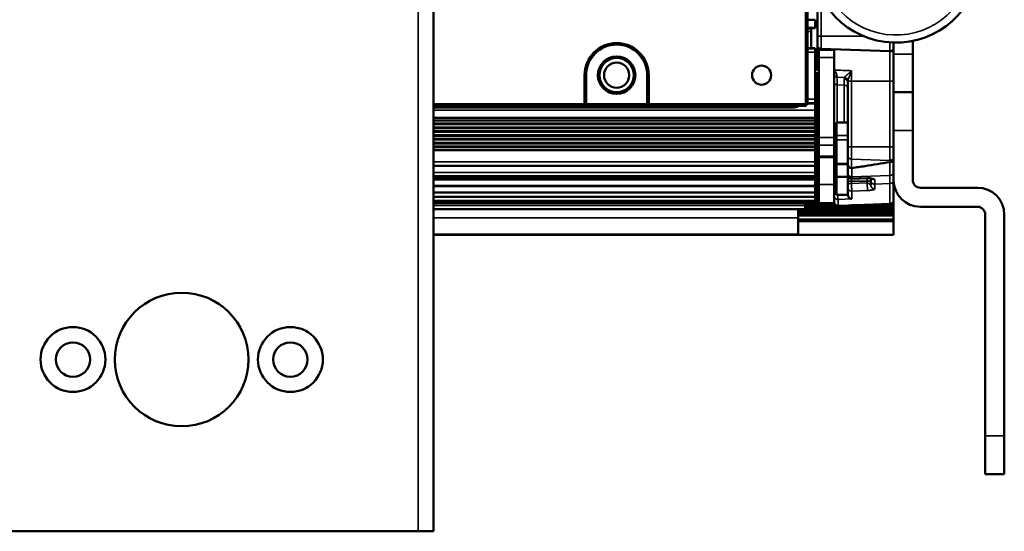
# Model space of a CAD drawing. Header units: millimetres. Extents: x 75 to 4764, y 75 to 3163.
# Tile 55 of 198: x 2276 to 2405, y 931 to 998. Entities that reach past the tile are written whole.
import ezdxf

# ---------------------------------------------------------------- set-up
doc = ezdxf.new("R2010")
doc.units = ezdxf.units.MM
doc.header["$LTSCALE"] = 15
doc.layers.add('Visible (ISO)', color=7, linetype='Continuous', lineweight=50)
doc.layers.add('Visible Narrow (ISO)', color=7, linetype='Continuous', lineweight=35)

msp = doc.modelspace()

# ---------------------------------------------------------------- linework, layer by layer
at = {"layer": 'Visible (ISO)'}
for p, q in [((2330.475, 1115.633), (2330.475, 930.633)), ((2380.775, 995.483), (2380.775, 1001.772)), ((2379.275, 986.583), (2379.275, 999.183)), ((2379.475, 986.583), (2379.475, 999.183)), ((2379.475, 997.643), (2380.475, 997.643)), ((2379.475, 997.637), (2380.475, 997.637)), ((2379.475, 997.631), (2380.475, 997.631)), ((2379.475, 997.625), (2380.475, 997.625)), ((2379.475, 997.619), (2380.475, 997.619)), ((2379.475, 997.613), (2380.475, 997.613)), ((2379.475, 997.607), (2380.475, 997.607)), ((2380.475, 997.637), (2380.475, 997.643)), ((2380.475, 997.631), (2380.475, 997.637)), ((2380.475, 997.625), (2380.475, 997.631)), ((2380.475, 997.619), (2380.475, 997.625)), ((2380.475, 997.613), (2380.475, 997.619)), ((2380.475, 997.607), (2380.475, 997.613)), ((2380.475, 997.607), (2380.475, 997.595)), ((2380.475, 996.595), (2380.475, 997.595)), ((2379.475, 996.595), (2380.475, 996.595)), ((2379.475, 996.586), (2380.475, 996.586)), ((2379.475, 996.58), (2380.475, 996.58)), ((2379.475, 996.574), (2380.475, 996.574)), ((2379.475, 996.568), (2380.475, 996.568)), ((2379.475, 996.562), (2380.475, 996.562)), ((2379.475, 996.556), (2380.475, 996.556)), ((2379.475, 996.55), (2380.475, 996.55)), ((2379.475, 996.544), (2380.475, 996.544)), ((2379.475, 996.538), (2379.975, 996.538)), ((2379.475, 996.532), (2379.975, 996.532)), ((2379.475, 996.526), (2379.975, 996.526)), ((2379.475, 996.52), (2379.975, 996.52)), ((2379.475, 996.514), (2379.975, 996.514)), ((2379.475, 996.508), (2379.975, 996.508)), ((2379.475, 996.502), (2379.975, 996.502)), ((2379.975, 993.929), (2379.975, 996.544)), ((2380.475, 996.586), (2380.475, 996.595)), ((2380.475, 996.58), (2380.475, 996.586)), ((2380.475, 996.574), (2380.475, 996.58)), ((2380.475, 996.568), (2380.475, 996.574)), ((2380.475, 996.562), (2380.475, 996.568)), ((2380.475, 996.556), (2380.475, 996.562)), ((2380.475, 996.55), (2380.475, 996.556)), ((2380.475, 996.544), (2380.475, 996.55)), ((2380.775, 994.316), (2380.775, 995.483)), ((2393.275, 993.133), (2393.275, 994.856)), ((2379.475, 993.935), (2379.975, 993.935)), ((2379.475, 993.929), (2380.475, 993.929)), ((2379.475, 993.923), (2380.475, 993.923)), ((2379.475, 993.917), (2380.475, 993.917)), ((2379.475, 993.911), (2380.475, 993.911)), ((2379.475, 993.905), (2380.475, 993.905)), ((2379.475, 993.899), (2380.475, 993.899)), ((2379.475, 993.893), (2380.475, 993.893)), ((2379.475, 993.887), (2380.475, 993.887)), ((2380.475, 993.923), (2380.475, 993.929)), ((2380.475, 993.917), (2380.475, 993.923)), ((2380.475, 993.911), (2380.475, 993.917)), ((2380.475, 993.905), (2380.475, 993.911)), ((2380.475, 993.899), (2380.475, 993.905)), ((2380.475, 993.893), (2380.475, 993.899)), ((2380.475, 993.887), (2380.475, 993.893)), ((2380.475, 993.887), (2380.475, 993.875)), ((2380.475, 993.375), (2380.475, 993.875)), ((2380.775, 991.52), (2380.775, 994.316)), ((2380.975, 993.693), (2380.975, 992.693)), ((2382.975, 993.693), (2380.975, 993.693)), ((2381.258, 993.816), (2390.258, 993.502)), ((2382.975, 992.693), (2382.975, 993.693)), ((2390.775, 994.638), (2390.775, 993.133)), ((2380.475, 987.223), (2380.475, 993.375)), ((2380.975, 992.693), (2380.975, 982.202)), ((2382.975, 992.693), (2382.975, 982.202)), ((2390.775, 988.133), (2390.775, 993.133)), ((2393.275, 993.133), (2393.275, 988.133)), ((2380.97, 991.123), (2380.475, 991.123)), ((2350.275, 986.583), (2350.275, 990.383)), ((2350.475, 986.583), (2350.475, 990.383)), ((2358.475, 990.383), (2358.475, 986.583)), ((2358.675, 990.383), (2358.675, 986.583)), ((2380.625, 990.633), (2380.825, 990.633)), ((2380.775, 989.844), (2380.775, 988.023)), ((2384.613, 990.383), (2384.613, 990.383)), ((2384.698, 990.465), (2384.698, 990.465)), ((2384.902, 990.019), (2384.902, 990.019)), ((2384.775, 989.439), (2384.775, 984.182)), ((2380.475, 986.723), (2380.475, 987.223)), ((2390.775, 988.133), (2390.775, 983.133)), ((2390.775, 988.133), (2393.275, 988.133)), ((2393.275, 983.133), (2393.275, 988.133)), ((2330.475, 986.583), (2350.275, 986.583)), ((2330.475, 986.383), (2350.275, 986.383)), ((2330.475, 986.133), (2377.475, 986.133)), ((2350.275, 986.583), (2350.375, 986.483)), ((2350.375, 986.483), (2350.275, 986.383)), ((2358.675, 986.383), (2350.275, 986.383)), ((2350.475, 986.583), (2350.375, 986.483)), ((2358.475, 986.583), (2350.475, 986.583)), ((2358.475, 986.583), (2358.575, 986.483)), ((2358.575, 986.483), (2358.675, 986.583)), ((2358.675, 986.383), (2358.575, 986.483)), ((2358.675, 986.583), (2379.275, 986.583)), ((2358.675, 986.383), (2379.275, 986.383)), ((2379.275, 986.583), (2379.375, 986.483)), ((2379.375, 986.483), (2379.275, 986.383)), ((2379.475, 986.583), (2379.375, 986.483)), ((2379.475, 986.723), (2380.475, 986.723)), ((2379.475, 986.714), (2380.475, 986.714)), ((2379.475, 986.708), (2380.475, 986.708)), ((2379.475, 986.702), (2380.475, 986.702)), ((2379.475, 986.696), (2380.475, 986.696)), ((2379.475, 986.69), (2380.475, 986.69)), ((2379.475, 986.684), (2380.475, 986.684)), ((2379.475, 986.678), (2380.475, 986.678)), ((2379.475, 986.672), (2380.475, 986.672)), ((2379.475, 986.666), (2380.475, 986.666)), ((2379.475, 986.66), (2380.475, 986.66)), ((2380.475, 986.714), (2380.475, 986.723)), ((2380.475, 986.708), (2380.475, 986.714)), ((2380.475, 986.702), (2380.475, 986.708)), ((2380.475, 986.696), (2380.475, 986.702)), ((2380.475, 986.69), (2380.475, 986.696)), ((2380.475, 986.684), (2380.475, 986.69)), ((2380.475, 986.678), (2380.475, 986.684)), ((2380.475, 986.672), (2380.475, 986.678)), ((2380.475, 986.666), (2380.475, 986.672)), ((2380.475, 986.66), (2380.475, 986.666)), ((2380.475, 986.66), (2380.475, 985.783)), ((2380.475, 986.633), (2380.525, 986.633)), ((2380.475, 984.783), (2380.475, 985.783)), ((2380.775, 980.713), (2380.775, 986.833)), ((2380.925, 986.633), (2380.975, 986.633)), ((2330.475, 984.783), (2380.475, 984.783)), ((2380.475, 984.783), (2380.475, 984.489)), ((2380.475, 984.404), (2380.475, 984.489)), ((2380.475, 984.404), (2380.475, 984.083)), ((2380.475, 984.083), (2380.475, 983.907)), ((2380.475, 983.907), (2380.475, 983.58)), ((2380.475, 983.404), (2380.475, 983.58)), ((2380.475, 983.404), (2380.475, 983.083)), ((2383.275, 984.182), (2383.275, 982.459)), ((2384.775, 984.182), (2383.275, 984.182)), ((2384.775, 982.459), (2384.775, 984.182)), ((2380.475, 983.083), (2380.475, 982.907)), ((2380.475, 982.907), (2380.475, 982.58)), ((2380.475, 982.404), (2380.475, 982.58)), ((2380.475, 982.404), (2380.475, 982.083)), ((2380.475, 982.083), (2380.475, 981.907)), ((2380.475, 981.907), (2380.475, 981.58)), ((2380.975, 982.202), (2380.975, 981.224)), ((2382.975, 981.224), (2382.975, 982.202)), ((2383.275, 982.459), (2383.275, 981.912)), ((2383.275, 981.912), (2383.275, 978.791)), ((2384.775, 981.912), (2384.775, 982.459)), ((2384.775, 981.912), (2384.775, 978.791)), ((2390.775, 983.133), (2390.775, 976.633)), ((2393.275, 976.633), (2393.275, 983.133)), ((2380.475, 981.404), (2380.475, 981.58)), ((2380.475, 981.404), (2380.475, 981.083)), ((2380.475, 981.083), (2380.475, 980.907)), ((2380.475, 980.907), (2380.475, 980.58)), ((2380.775, 974.881), (2380.775, 980.713)), ((2380.975, 979.753), (2380.975, 981.224)), ((2382.975, 979.753), (2382.975, 981.224)), ((2380.475, 980.492), (2380.475, 980.58)), ((2380.475, 980.492), (2380.475, 979.015)), ((2380.975, 979.591), (2380.975, 979.753)), ((2380.975, 976.053), (2380.975, 979.591)), ((2382.975, 979.753), (2382.975, 979.591)), ((2382.975, 976.053), (2382.975, 979.591)), ((2330.475, 978.519), (2380.475, 978.519)), ((2380.475, 978.519), (2380.475, 979.015)), ((2380.475, 978.519), (2380.475, 977.638)), ((2383.275, 978.791), (2383.275, 978.667)), ((2383.275, 977.043), (2383.275, 978.667)), ((2384.775, 978.667), (2384.775, 978.791)), ((2384.775, 977.043), (2384.775, 978.667)), ((2330.475, 977.142), (2380.475, 977.142)), ((2380.475, 977.142), (2380.475, 977.638)), ((2380.475, 976.961), (2380.475, 977.142)), ((2380.475, 976.756), (2380.475, 976.961)), ((2380.475, 976.671), (2380.475, 976.756)), ((2383.275, 977.043), (2383.275, 974.689)), ((2383.275, 977.043), (2384.775, 977.043)), ((2384.775, 974.689), (2384.775, 977.043)), ((2387.293, 976.87), (2385.293, 976.798)), ((2387.775, 976.854), (2387.775, 976.603)), ((2380.475, 975.883), (2330.475, 975.883)), ((2380.475, 976.671), (2380.475, 975.883)), ((2380.475, 975.802), (2380.475, 975.883)), ((2380.475, 975.802), (2380.475, 975.014)), ((2380.975, 973.633), (2380.975, 976.053)), ((2382.975, 973.633), (2382.975, 976.053)), ((2387.775, 976.603), (2387.775, 975.976)), ((2390.775, 974.014), (2390.775, 976.633)), ((2401.775, 975.633), (2394.275, 975.633)), ((2380.475, 975.014), (2330.475, 975.014)), ((2380.475, 974.433), (2330.475, 974.433)), ((2380.475, 975.014), (2380.475, 974.433)), ((2380.475, 974.433), (2380.475, 973.92)), ((2380.775, 974.392), (2380.475, 974.392)), ((2380.775, 974.301), (2380.775, 974.881)), ((2380.775, 974.301), (2380.775, 974.3)), ((2380.775, 974.301), (2380.775, 974.301)), ((2380.775, 974.3), (2380.775, 974.067)), ((2380.775, 974.3), (2380.775, 974.3)), ((2383.275, 974.689), (2383.275, 974.689)), ((2384.775, 974.689), (2383.275, 974.689)), ((2384.775, 974.689), (2384.775, 974.689)), ((2380.475, 973.92), (2330.475, 973.92)), ((2330.475, 973.633), (2379.175, 973.633)), ((2379.175, 973.92), (2379.175, 973.867)), ((2379.175, 973.633), (2379.175, 973.867)), ((2380.818, 973.865), (2379.175, 973.865)), ((2379.175, 973.633), (2379.175, 973.31)), ((2381.092, 973.601), (2379.175, 973.601)), ((2383.235, 973.338), (2379.175, 973.338)), ((2379.175, 973.31), (2379.175, 972.81)), ((2390.775, 973.074), (2379.175, 973.074)), ((2380.775, 974.129), (2380.475, 974.129)), ((2380.857, 974.129), (2380.857, 974.129)), ((2380.975, 973.633), (2382.975, 973.633)), ((2381.258, 973.567), (2383.056, 973.504)), ((2384.775, 973.321), (2383.493, 973.277)), ((2384.775, 973.321), (2390.293, 973.514)), ((2387.82, 973.338), (2385.243, 973.338)), ((2386.53, 973.383), (2390.258, 973.253)), ((2390.775, 973.338), (2390.555, 973.338)), ((2390.775, 973.601), (2390.752, 973.601)), ((2390.775, 974.014), (2390.775, 974.01)), ((2390.775, 973.752), (2390.775, 974.01)), ((2390.775, 973.601), (2390.775, 973.752)), ((2390.775, 973.338), (2390.775, 973.601)), ((2390.775, 973.074), (2390.775, 973.338)), ((2390.775, 972.81), (2390.775, 973.074)), ((2401.775, 973.133), (2394.275, 973.133)), ((2379.175, 972.81), (2330.475, 972.81)), ((2378.275, 971.703), (2378.275, 972.81)), ((2390.775, 972.547), (2378.275, 972.547)), ((2390.775, 972.283), (2378.275, 972.283)), ((2390.775, 972.019), (2378.275, 972.019)), ((2378.275, 969.565), (2378.275, 971.703)), ((2390.775, 972.81), (2379.175, 972.81)), ((2390.775, 972.547), (2390.775, 972.81)), ((2390.775, 972.283), (2390.775, 972.547)), ((2390.775, 972.019), (2390.775, 972.283)), ((2390.775, 971.463), (2390.775, 972.019)), ((2402.775, 972.133), (2402.775, 943.133)), ((2405.275, 972.133), (2405.275, 943.133)), ((2390.775, 971.463), (2378.275, 971.463)), ((2390.775, 971.256), (2378.275, 971.256)), ((2390.775, 971.256), (2390.775, 971.463)), ((2390.775, 969.457), (2390.775, 971.256)), ((2390.775, 969.455), (2330.475, 969.455)), ((2378.275, 969.565), (2378.275, 969.457)), ((2390.775, 969.457), (2378.275, 969.457)), ((2390.775, 969.457), (2390.775, 969.455)), ((2402.775, 943.133), (2402.775, 938.133)), ((2405.275, 938.133), (2405.275, 943.133)), ((2405.275, 938.133), (2402.775, 938.133)), ((2266.475, 930.633), (2328.475, 930.633)), ((2328.475, 930.633), (2330.475, 930.633))]:
    msp.add_line(p, q, dxfattribs=at)
for centre, radius in [((2354.475, 990.383), 2.45), ((2354.475, 990.383), 2.25), ((2354.475, 990.383), 1.65), ((2373.475, 990.383), 1.25), ((2297.475, 953.133), 8.75), ((2283.225, 953.133), 4.25), ((2311.725, 953.133), 4.25), ((2283.225, 953.133), 2.25), ((2311.725, 953.133), 2.25)]:
    msp.add_circle(centre, radius, dxfattribs=at)
for centre, radius, start, end in [((2391.075, 1005.633), 11, 3.90964, 356.09036), ((2354.475, 990.383), 4.2, 0, 180), ((2354.475, 990.383), 4, 0, 180), ((2381.275, 994.316), 0.5, 180, 268), ((2390.275, 994.001), 0.5, 268, 0), ((2381.275, 991.52), 0.5, 180, 233.1301), ((2381.275, 989.844), 0.5, 126.8699, 180), ((2381.275, 988.023), 0.5, 180, 233.1301), ((2377.475, 988.133), 2, 270, 298.95502), ((2383.375, 984.283), 0.4, 180, 255.52249), ((2383.475, 978.768), 0.5, 113.57818, 179.99896), ((2383.475, 978.248), 0.5, 113.57818, 180), ((2383.475, 977.479), 0.5, 180, 246.42182), ((2385.275, 977.298), 0.5, 180, 272.05277), ((2387.275, 976.651), 0.5, 0, 24.55893), ((2394.275, 976.633), 3.5, 180, 270), ((2394.275, 976.633), 1, 180, 270), ((2401.775, 972.133), 3.5, 0, 90), ((2381.275, 974.881), 0.5, 126.8699, 180), ((2381.275, 974.067), 0.5, 180, 233.1301), ((2381.275, 974.067), 0.5, 240.015, 268), ((2390.275, 973.752), 0.5, 268, 0), ((2401.775, 972.133), 1, 0, 90)]:
    msp.add_arc(centre, radius, start, end, dxfattribs=at)
for centre, major_axis, ratio, start_param, end_param in [((2390.275, 979.465), (0.5, 0), 0.9335447, 4.7474835, 6.2833625), ((2385.275, 978.678), (-0.5, 0), 0.9371708, 6.2829702, 7.8188467), ((2385.272, 978.835), (-0.011, -0.626), 0.5544584, 6.2752022, 6.3757491), ((2390.276, 978.195), (-0.036, -0.803), 0.5642588, 3.1854692, 3.2622585), ((2383.475, 973.776), (-0.5, 0), 0.9999929, 0, 1.6057029), ((2390.275, 974.014), (0.5, 0), 0.9999915, 4.7472956, 6.2831853)]:
    msp.add_ellipse(centre, major_axis=major_axis, ratio=ratio, start_param=start_param, end_param=end_param, dxfattribs=at)
for points in [[(2380.475, 990.434), (2380.523, 990.499), (2380.571, 990.564), (2380.619, 990.629)], [(2380.831, 990.629), (2380.879, 990.564), (2380.927, 990.499), (2380.975, 990.434)], [(2380.725, 986.9), (2380.66, 986.813), (2380.596, 986.725), (2380.531, 986.638)], [(2380.919, 986.638), (2380.852, 986.729), (2380.785, 986.819), (2380.718, 986.91)], [(2390.775, 974.01), (2390.775, 974.01), (2390.775, 974.01), (2390.775, 974.01)]]:
    msp.add_open_spline(points, degree=3, dxfattribs=at)
for points, knots in [([(2380.718, 986.91), (2380.707, 986.925), (2380.696, 986.975), (2380.672, 987.151), (2380.66, 987.283), (2380.635, 987.614), (2380.622, 987.808), (2380.598, 988.214), (2380.586, 988.438), (2380.561, 988.884), (2380.549, 989.11), (2380.524, 989.515), (2380.512, 989.711), (2380.491, 989.969), (2380.484, 990.054), (2380.475, 990.13)], [-1.71322969, -1.71322969, -1.71322969, -1.71322969, -1.64095067, -1.64095067, -1.55933954, -1.55933954, -1.47801035, -1.47801035, -1.40411994, -1.40411994, -1.34462435, -1.34462435, -1.29974722, -1.29974722, -1.27953028, -1.27953028, -1.27953028, -1.27953028]), ([(2380.619, 990.629), (2380.62, 990.63), (2380.62, 990.631), (2380.627, 990.637), (2380.633, 990.631), (2380.651, 990.576), (2380.664, 990.487), (2380.682, 990.288), (2380.689, 990.213), (2380.701, 990.046), (2380.706, 989.954), (2380.717, 989.779), (2380.722, 989.698), (2380.737, 989.422), (2380.747, 989.215), (2380.763, 988.879), (2380.769, 988.757), (2380.775, 988.635)], [2.82462694, 2.82462694, 2.82462694, 2.82462694, 2.82806649, 2.82806649, 2.86613023, 2.86613023, 2.94509017, 2.94509017, 2.98332292, 2.98332292, 3.02079944, 3.02079944, 3.04994349, 3.04994349, 3.1157269, 3.1157269, 3.15253862, 3.15253862, 3.15253862, 3.15253862]), ([(2380.892, 990.165), (2380.888, 990.219), (2380.884, 990.269), (2380.874, 990.384), (2380.868, 990.442), (2380.849, 990.585), (2380.837, 990.633), (2380.825, 990.633)], [0.80522237, 0.80522237, 0.80522237, 0.80522237, 0.83048557, 0.83048557, 0.86880086, 0.86880086, 0.94545009, 0.94545009, 0.94545009, 0.94545009]), ([(2380.815, 987.828), (2380.821, 987.714), (2380.827, 987.604), (2380.839, 987.395), (2380.845, 987.297), (2380.857, 987.12), (2380.863, 987.041), (2380.874, 986.913), (2380.879, 986.861), (2380.894, 986.729), (2380.904, 986.672), (2380.918, 986.638), (2380.921, 986.633), (2380.925, 986.633)], [3.23598529, 3.23598529, 3.23598529, 3.23598529, 3.2737034, 3.2737034, 3.31204739, 3.31204739, 3.34952617, 3.34952617, 3.38143546, 3.38143546, 3.44401787, 3.44401787, 3.46794207, 3.46794207, 3.46794207, 3.46794207]), ([(2380.531, 986.638), (2380.525, 986.63), (2380.52, 986.633), (2380.504, 986.672), (2380.494, 986.729), (2380.481, 986.842), (2380.478, 986.87), (2380.475, 986.901)], [1.56284878, 1.56284878, 1.56284878, 1.56284878, 1.59990972, 1.59990972, 1.66250209, 1.66250209, 1.68088275, 1.68088275, 1.68088275, 1.68088275]), ([(2385.293, 978.211), (2385.868, 978.297), (2386.436, 978.383), (2386.996, 978.469), (2387.555, 978.556), (2388.107, 978.643), (2388.651, 978.731), (2389.194, 978.818), (2389.73, 978.906), (2390.258, 978.995)], [0, 0, 0, 0, 0.3333333, 0.3333333, 0.3333333, 0.6666667, 0.6666667, 0.6666667, 1, 1, 1, 1]), ([(2387.982, 976.813), (2387.982, 976.813), (2387.982, 976.813), (2387.978, 976.814), (2387.971, 976.817), (2387.946, 976.824), (2387.926, 976.829), (2387.871, 976.84), (2387.834, 976.846), (2387.742, 976.858), (2387.684, 976.863), (2387.554, 976.871), (2387.48, 976.872), (2387.368, 976.872), (2387.33, 976.871), (2387.293, 976.87)], [0.066107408, 0.066107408, 0.066107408, 0.066107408, 0.069126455, 0.069126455, 0.079657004, 0.079657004, 0.092962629, 0.092962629, 0.109722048, 0.109722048, 0.130129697, 0.130129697, 0.152799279, 0.152799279, 0.164040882, 0.164040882, 0.164040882, 0.164040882]), ([(2385.293, 974.171), (2385.292, 974.171), (2385.291, 974.171), (2385.227, 974.176), (2385.163, 974.193), (2385.037, 974.253), (2384.975, 974.298), (2384.87, 974.416), (2384.83, 974.485), (2384.786, 974.614), (2384.775, 974.674), (2384.775, 974.737)], [-0.10714096, -0.10714096, -0.10714096, -0.10714096, -0.10673039, -0.10673039, -0.07886558, -0.07886558, -0.04962509, -0.04962509, -0.02086821, -0.02086821, -0.000001, -0.000001, -0.000001, -0.000001]), ([(2390.267, 973.513), (2390.302, 973.513), (2390.337, 973.516), (2390.372, 973.523), (2390.409, 973.53), (2390.446, 973.542), (2390.481, 973.558), (2390.516, 973.573), (2390.55, 973.594), (2390.58, 973.617), (2390.61, 973.641), (2390.638, 973.667), (2390.662, 973.697), (2390.686, 973.726), (2390.707, 973.758), (2390.724, 973.792), (2390.741, 973.826), (2390.754, 973.862), (2390.762, 973.899), (2390.771, 973.936), (2390.775, 973.973), (2390.775, 974.01)], [0.01180943, 0.01180943, 0.01180943, 0.01180943, 0.14285714, 0.14285714, 0.14285714, 0.28571429, 0.28571429, 0.28571429, 0.42857143, 0.42857143, 0.42857143, 0.57142857, 0.57142857, 0.57142857, 0.71428571, 0.71428571, 0.71428571, 0.85714286, 0.85714286, 0.85714286, 1, 1, 1, 1])]:
    msp.add_open_spline(points, degree=3, knots=knots, dxfattribs=at)
at = {"layer": 'Visible Narrow (ISO)'}
for p, q in [((2328.475, 1115.633), (2328.475, 930.633)), ((2381.258, 995.483), (2381.258, 1000.672)), ((2380.475, 997.607), (2379.475, 997.607)), ((2380.475, 997.595), (2379.475, 997.595)), ((2379.475, 996.096), (2379.975, 996.096)), ((2381.258, 995.483), (2380.775, 995.483)), ((2381.258, 995.483), (2386.835, 995.483)), ((2380.475, 993.887), (2379.475, 993.887)), ((2380.475, 993.875), (2379.475, 993.875)), ((2380.775, 993.553), (2380.475, 993.553)), ((2381.258, 993.693), (2381.258, 993.816)), ((2379.475, 993.375), (2380.475, 993.375)), ((2382.975, 992.693), (2380.975, 992.693)), ((2390.258, 993.502), (2390.258, 989.583)), ((2393.275, 993.133), (2390.775, 993.133)), ((2385.258, 990.963), (2385.258, 989.583)), ((2350.275, 990.383), (2350.475, 990.383)), ((2358.675, 990.383), (2358.475, 990.383)), ((2383.354, 990.124), (2383.354, 989.114)), ((2383.354, 990.124), (2384.354, 990.072)), ((2384.301, 989.073), (2384.301, 989.843)), ((2383.354, 989.114), (2383.354, 984.182)), ((2383.354, 989.114), (2384.301, 989.073)), ((2384.301, 984.182), (2384.301, 989.073)), ((2384.785, 989.583), (2385.258, 989.583)), ((2385.258, 989.583), (2390.258, 989.583)), ((2385.258, 989.583), (2385.258, 981.008)), ((2390.258, 989.583), (2390.775, 989.583)), ((2390.258, 989.583), (2390.258, 981.008)), ((2379.475, 987.223), (2380.475, 987.223)), ((2330.475, 985.783), (2380.475, 985.783)), ((2380.475, 984.489), (2330.475, 984.489)), ((2380.475, 984.404), (2330.475, 984.404)), ((2380.475, 984.083), (2330.475, 984.083)), ((2380.475, 983.907), (2330.475, 983.907)), ((2380.475, 983.58), (2330.475, 983.58)), ((2380.475, 983.404), (2330.475, 983.404)), ((2380.475, 983.083), (2330.475, 983.083)), ((2380.475, 982.907), (2330.475, 982.907)), ((2380.475, 982.58), (2330.475, 982.58)), ((2380.475, 982.404), (2330.475, 982.404)), ((2380.475, 982.083), (2330.475, 982.083)), ((2380.475, 981.907), (2330.475, 981.907)), ((2380.975, 982.202), (2382.975, 982.202)), ((2384.775, 982.459), (2383.275, 982.459)), ((2384.775, 981.912), (2383.275, 981.912)), ((2390.775, 983.133), (2393.275, 983.133)), ((2380.475, 981.58), (2330.475, 981.58)), ((2380.475, 981.404), (2330.475, 981.404)), ((2380.475, 981.083), (2330.475, 981.083)), ((2380.475, 980.907), (2330.475, 980.907)), ((2380.975, 980.713), (2380.775, 980.713)), ((2380.975, 981.224), (2382.975, 981.224)), ((2382.975, 980.713), (2383.275, 980.713)), ((2385.258, 981.008), (2384.775, 981.008)), ((2390.258, 981.008), (2385.258, 981.008)), ((2390.258, 981.008), (2390.775, 981.008)), ((2380.475, 980.58), (2330.475, 980.58)), ((2380.475, 980.492), (2330.475, 980.492)), ((2382.975, 979.753), (2380.975, 979.753)), ((2382.975, 979.591), (2380.975, 979.591)), ((2390.258, 979.222), (2385.258, 979.379)), ((2385.258, 979.379), (2385.258, 978.209)), ((2380.475, 979.015), (2330.475, 979.015)), ((2383.275, 978.791), (2384.775, 978.791)), ((2383.275, 978.667), (2384.775, 978.667)), ((2385.293, 978.211), (2385.293, 977.059)), ((2390.258, 979.222), (2390.258, 978.995)), ((2390.293, 977.228), (2390.293, 978.999)), ((2380.475, 977.638), (2330.475, 977.638)), ((2330.475, 976.961), (2380.475, 976.961)), ((2330.475, 976.756), (2380.475, 976.756)), ((2385.258, 976.798), (2385.258, 976.497)), ((2390.293, 977.228), (2385.293, 977.059)), ((2385.293, 977.059), (2385.293, 976.811)), ((2385.293, 976.811), (2387.293, 976.883)), ((2385.293, 976.811), (2385.293, 976.798)), ((2387.293, 976.883), (2387.293, 976.87)), ((2387.293, 976.497), (2387.293, 976.87)), ((2390.293, 976.177), (2390.293, 977.228)), ((2330.475, 976.671), (2380.475, 976.671)), ((2330.475, 975.802), (2380.475, 975.802)), ((2382.975, 976.053), (2380.975, 976.053)), ((2383.275, 975.863), (2382.975, 975.863)), ((2385.258, 976.497), (2384.775, 976.497)), ((2385.258, 976.187), (2384.775, 976.187)), ((2385.258, 976.497), (2387.293, 976.497)), ((2385.258, 976.187), (2385.258, 976.497)), ((2387.293, 976.267), (2385.258, 976.187)), ((2387.293, 976.497), (2387.775, 976.497)), ((2387.293, 976.497), (2387.293, 976.267)), ((2388.293, 976.695), (2388.293, 976.108)), ((2390.293, 976.177), (2388.293, 976.108)), ((2388.293, 976.108), (2388.293, 975.48)), ((2390.293, 973.514), (2390.293, 976.177)), ((2380.975, 974.881), (2380.775, 974.881)), ((2383.275, 975.101), (2382.975, 975.101)), ((2384.775, 974.689), (2383.275, 974.689)), ((2385.293, 974.171), (2383.493, 974.103)), ((2387.362, 975.275), (2385.293, 975.193)), ((2385.293, 975.193), (2385.293, 974.171)), ((2330.475, 973.867), (2379.175, 973.867)), ((2379.175, 973.31), (2330.475, 973.31)), ((2381.258, 973.633), (2381.258, 973.567)), ((2381.258, 973.567), (2383.056, 973.504)), ((2382.975, 973.767), (2382.975, 973.767)), ((2383.493, 974.103), (2383.493, 973.277)), ((2386.531, 973.383), (2390.258, 973.253)), ((2390.258, 973.253), (2390.258, 973.513)), ((2330.475, 971.703), (2378.275, 971.703)), ((2330.475, 969.565), (2378.275, 969.565)), ((2405.275, 943.133), (2402.775, 943.133))]:
    msp.add_line(p, q, dxfattribs=at)
for centre, radius, start, end in [((2391.075, 1005.633), 10, 4.3013, 355.6987), ((2381.275, 974.067), 0.5, 240.01652, 267.99993)]:
    msp.add_arc(centre, radius, start, end, dxfattribs=at)
for centre, major_axis, ratio, start_param, end_param in [((2381.275, 991.52), (-0.5, 0), 0.4091484, 0, 0.9272952), ((2408.993, 2459.252), (2018.613, -127.202), 0.7256542, 4.7452083, 4.7463379), ((2383.375, 990.513), (-0.4, 0), 0.7634227, 0.0082738, 1.5198465), ((2383.375, 990.446), (-0.4, 0), 0.805475, 0, 1.5184364), ((2383.368, 991.729), (0.015, 1.992), 0.0015287, 2.4394091, 2.507507), ((2385.277, 989.804), (0.974, -0.084), 0.7294825, 3.0010488, 3.204332), ((2384.275, 989.439), (0.5, 0), 0.8085124, 0, 1.5184364), ((2385.8, 989.8), (-1.498, 0.065), 0.5882547, 6.0426727, 6.1436041), ((2384.295, 989.583), (0.481, -0.136), 0.8009216, 0.3396578, 1.7406256), ((2384.328, 989.67), (0.453, -0.211), 0.7856968, 0.5425921, 1.8671121), ((2386.407, 989.461), (-1.631, -0.099), 0.8243983, 6.0517055, 6.1189097), ((2383.375, 989.441), (-0.4, 0), 0.8181901, 0, 1.5184364), ((2384.275, 988.665), (0.5, 0), 0.8181901, 0, 1.5184364), ((2385.289, 989.394), (0.06, -0.739), 0.6915747, 4.3969413, 4.5949448), ((2383.375, 984.358), (-0.4, 0), 0.874827, 0, 1.3181161), ((2385.275, 979.829), (-0.5, 0), 0.9003947, 0, 1.5358897), ((2390.275, 979.672), (0.5, 0), 0.9003947, 4.6774824, 6.2831853), ((2383.475, 978.768), (-0.5, 0), 0.479467, 5.1239058, 6.2831851), ((2385.275, 977.544), (-0.5, 0), 0.9693252, 0, 1.6057029), ((2385.275, 977.298), (-0.5, 0), 0.9742738, 0, 1.6057029), ((2385.275, 976.772), (-0.5, 0), 0.6674207, 5.6007569, 6.2831853), ((2388.275, 977.184), (0.5, 0), 0.9786199, 3.9595752, 4.7472956), ((2390.275, 977.713), (0.5, 0), 0.9693252, 4.7472956, 6.2831853), ((2385.275, 975.69), (-0.5, 0), 0.9932774, 0, 1.6057029), ((2387.327, 976.267), (0.039, -0.999), 0.0348727, 4.7110206, 6.1668715), ((2388.275, 976.603), (-0.5, 0), 0.9903394, 0, 1.6057029), ((2388.275, 975.976), (-0.5, 0), 0.9926163, 0, 1.6057032), ((2390.275, 976.672), (0.5, 0), 0.9903394, 4.7472956, 6.2831853), ((2383.475, 974.601), (-0.5, 0), 0.9970003, 0, 1.6057026), ((2383.475, 975.1), (0.019, -1), 0.01743, 5.1356702, 6.2059794), ((2381.275, 974.067), (-0.5, 0), 0.9999945, 0, 0.9272952), ((2390.275, 973.752), (0.5, 0), 0.9999945, 4.6774824, 6.2831853)]:
    msp.add_ellipse(centre, major_axis=major_axis, ratio=ratio, start_param=start_param, end_param=end_param, dxfattribs=at)
for points, knots in [([(2381.258, 993.816), (2381.258, 993.816), (2381.258, 993.829), (2381.258, 993.849), (2381.258, 993.87), (2381.258, 993.899), (2381.258, 993.932), (2381.258, 993.966), (2381.258, 994.004), (2381.258, 994.045), (2381.258, 994.086), (2381.258, 994.13), (2381.258, 994.176), (2381.258, 994.217), (2381.258, 994.26), (2381.258, 994.304), (2381.258, 994.31), (2381.258, 994.315), (2381.258, 994.32), (2381.258, 994.37), (2381.258, 994.422), (2381.258, 994.478), (2381.258, 994.535), (2381.258, 994.596), (2381.258, 994.665), (2381.258, 994.734), (2381.258, 994.81), (2381.258, 994.893), (2381.258, 994.977), (2381.258, 995.067), (2381.258, 995.165), (2381.258, 995.264), (2381.258, 995.37), (2381.258, 995.483)], [0, 0, 0, 0, 0.1, 0.1, 0.1, 0.2, 0.2, 0.2, 0.3, 0.3, 0.3, 0.4, 0.4, 0.4, 0.489426, 0.489426, 0.489426, 0.5, 0.5, 0.5, 0.6, 0.6, 0.6, 0.7, 0.7, 0.7, 0.8, 0.8, 0.8, 0.9, 0.9, 0.9, 1, 1, 1, 1]), ([(2390.258, 994.664), (2390.258, 994.596), (2390.258, 994.53), (2390.258, 994.466), (2390.258, 994.326), (2390.258, 994.194), (2390.258, 994.082), (2390.258, 994.072), (2390.258, 994.062), (2390.258, 994.053), (2390.258, 993.935), (2390.258, 993.839), (2390.258, 993.761), (2390.258, 993.682), (2390.258, 993.62), (2390.258, 993.575), (2390.258, 993.529), (2390.258, 993.502), (2390.258, 993.502)], [0.26307468, 0.26307468, 0.26307468, 0.26307468, 0.33333333, 0.33333333, 0.33333333, 0.48643836, 0.48643836, 0.48643836, 0.5, 0.5, 0.5, 0.66666667, 0.66666667, 0.66666667, 0.83333333, 0.83333333, 0.83333333, 1, 1, 1, 1]), ([(2383.355, 990.208), (2383.355, 990.272), (2383.347, 990.337), (2383.333, 990.401), (2383.318, 990.465), (2383.298, 990.529), (2383.273, 990.588), (2383.248, 990.647), (2383.219, 990.703), (2383.187, 990.756), (2383.154, 990.809), (2383.117, 990.86), (2383.074, 990.909), (2383.044, 990.944), (2383.011, 990.977), (2382.975, 991.01)], [0, 0, 0, 0, 0.2, 0.2, 0.2, 0.4, 0.4, 0.4, 0.6, 0.6, 0.6, 0.8, 0.8, 0.8, 0.93709478, 0.93709478, 0.93709478, 0.93709478]), ([(2385.258, 990.963), (2385.172, 990.887), (2385.091, 990.816), (2385.015, 990.75), (2384.939, 990.684), (2384.869, 990.622), (2384.806, 990.565), (2384.742, 990.507), (2384.685, 990.453), (2384.631, 990.401), (2384.578, 990.349), (2384.528, 990.298), (2384.481, 990.243), (2384.433, 990.189), (2384.387, 990.131), (2384.354, 990.072)], [0, 0, 0, 0, 0.2, 0.2, 0.2, 0.4, 0.4, 0.4, 0.6, 0.6, 0.6, 0.8, 0.8, 0.8, 1, 1, 1, 1]), ([(2385.258, 990.963), (2385.214, 990.852), (2385.173, 990.748), (2385.135, 990.65), (2385.097, 990.552), (2385.062, 990.459), (2385.03, 990.374), (2384.997, 990.288), (2384.968, 990.209), (2384.942, 990.133), (2384.915, 990.057), (2384.889, 989.983), (2384.865, 989.907), (2384.842, 989.831), (2384.819, 989.752), (2384.801, 989.673)], [0, 0, 0, 0, 0.2, 0.2, 0.2, 0.4, 0.4, 0.4, 0.6, 0.6, 0.6, 0.8, 0.8, 0.8, 1, 1, 1, 1]), ([(2385.258, 981.008), (2385.258, 980.9), (2385.258, 980.797), (2385.258, 980.7), (2385.258, 980.604), (2385.258, 980.514), (2385.258, 980.429), (2385.258, 980.345), (2385.258, 980.266), (2385.258, 980.19), (2385.258, 980.115), (2385.258, 980.043), (2385.258, 979.971), (2385.258, 979.9), (2385.258, 979.828), (2385.258, 979.759), (2385.258, 979.689), (2385.258, 979.621), (2385.258, 979.556), (2385.258, 979.492), (2385.258, 979.431), (2385.258, 979.379)], [0.00000026, 0.00000026, 0.00000026, 0.00000026, 0.14285714, 0.14285714, 0.14285714, 0.28571429, 0.28571429, 0.28571429, 0.42857143, 0.42857143, 0.42857143, 0.57142857, 0.57142857, 0.57142857, 0.71428571, 0.71428571, 0.71428571, 0.85714286, 0.85714286, 0.85714286, 1, 1, 1, 1]), ([(2390.258, 981.008), (2390.258, 980.85), (2390.258, 980.696), (2390.258, 980.549), (2390.258, 980.402), (2390.258, 980.263), (2390.258, 980.135), (2390.258, 980.072), (2390.258, 980.011), (2390.258, 979.953), (2390.258, 979.893), (2390.258, 979.835), (2390.258, 979.78), (2390.258, 979.671), (2390.258, 979.573), (2390.258, 979.478), (2390.258, 979.384), (2390.258, 979.295), (2390.258, 979.222)], [0.00000006, 0.00000006, 0.00000006, 0.00000006, 0.2, 0.2, 0.2, 0.4, 0.4, 0.4, 0.49781925, 0.49781925, 0.49781925, 0.6, 0.6, 0.6, 0.8, 0.8, 0.8, 1, 1, 1, 1]), ([(2387.293, 976.883), (2387.379, 976.886), (2387.463, 976.886), (2387.545, 976.884), (2387.628, 976.882), (2387.709, 976.877), (2387.784, 976.87), (2387.859, 976.863), (2387.929, 976.853), (2387.992, 976.842), (2388.054, 976.83), (2388.109, 976.816), (2388.154, 976.801), (2388.198, 976.786), (2388.233, 976.769), (2388.257, 976.751), (2388.281, 976.733), (2388.293, 976.715), (2388.293, 976.695)], [0, 0, 0, 0, 0.1666667, 0.1666667, 0.1666667, 0.3333333, 0.3333333, 0.3333333, 0.5, 0.5, 0.5, 0.6666667, 0.6666667, 0.6666667, 0.8333333, 0.8333333, 0.8333333, 1, 1, 1, 1]), ([(2385.293, 975.193), (2385.291, 975.204), (2385.289, 975.229), (2385.286, 975.266), (2385.284, 975.302), (2385.282, 975.35), (2385.279, 975.409), (2385.277, 975.468), (2385.274, 975.537), (2385.272, 975.616), (2385.269, 975.696), (2385.267, 975.786), (2385.264, 975.882), (2385.262, 975.979), (2385.26, 976.082), (2385.258, 976.187)], [0, 0, 0, 0, 0.2, 0.2, 0.2, 0.4, 0.4, 0.4, 0.6, 0.6, 0.6, 0.8, 0.8, 0.8, 1, 1, 1, 1]), ([(2387.775, 975.976), (2387.775, 975.968), (2387.772, 975.967), (2387.765, 975.971), (2387.757, 975.976), (2387.746, 975.985), (2387.73, 975.999), (2387.713, 976.013), (2387.692, 976.032), (2387.668, 976.052), (2387.645, 976.071), (2387.62, 976.092), (2387.595, 976.112), (2387.57, 976.133), (2387.545, 976.152), (2387.52, 976.17), (2387.495, 976.189), (2387.471, 976.206), (2387.446, 976.221), (2387.421, 976.236), (2387.395, 976.249), (2387.37, 976.258), (2387.344, 976.266), (2387.318, 976.27), (2387.293, 976.267)], [0, 0, 0, 0, 0.125, 0.125, 0.125, 0.25, 0.25, 0.25, 0.375, 0.375, 0.375, 0.5, 0.5, 0.5, 0.625, 0.625, 0.625, 0.75, 0.75, 0.75, 0.875, 0.875, 0.875, 0.9999985, 0.9999985, 0.9999985, 0.9999985]), ([(2388.293, 975.48), (2388.293, 975.478), (2388.293, 975.475), (2388.293, 975.473), (2388.293, 975.472), (2388.293, 975.471), (2388.293, 975.47), (2388.293, 975.468), (2388.293, 975.466), (2388.293, 975.463), (2388.293, 975.462), (2388.293, 975.461), (2388.293, 975.46), (2388.293, 975.458), (2388.293, 975.455), (2388.292, 975.453), (2388.292, 975.452), (2388.292, 975.451), (2388.292, 975.45), (2388.291, 975.447), (2388.29, 975.444), (2388.288, 975.441), (2388.287, 975.44), (2388.287, 975.439), (2388.286, 975.438), (2388.284, 975.435), (2388.281, 975.432), (2388.278, 975.428), (2388.277, 975.427), (2388.276, 975.426), (2388.275, 975.425), (2388.271, 975.422), (2388.266, 975.418), (2388.259, 975.414), (2388.258, 975.413), (2388.256, 975.412), (2388.254, 975.411), (2388.247, 975.407), (2388.239, 975.403), (2388.23, 975.399), (2388.227, 975.398), (2388.225, 975.397), (2388.223, 975.396), (2388.212, 975.392), (2388.201, 975.387), (2388.189, 975.383), (2388.186, 975.382), (2388.183, 975.381), (2388.18, 975.38), (2388.167, 975.376), (2388.153, 975.372), (2388.137, 975.368), (2388.134, 975.367), (2388.131, 975.366), (2388.128, 975.366), (2388.112, 975.362), (2388.095, 975.358), (2388.077, 975.354), (2388.074, 975.353), (2388.071, 975.352), (2388.067, 975.351), (2388.049, 975.348), (2388.03, 975.344), (2388.01, 975.34), (2388.006, 975.34), (2388.003, 975.339), (2387.999, 975.338), (2387.978, 975.335), (2387.957, 975.331), (2387.935, 975.328), (2387.932, 975.327), (2387.928, 975.326), (2387.925, 975.326), (2387.902, 975.322), (2387.879, 975.319), (2387.856, 975.316), (2387.853, 975.316), (2387.849, 975.315), (2387.846, 975.315), (2387.822, 975.312), (2387.799, 975.309), (2387.775, 975.306), (2387.772, 975.306), (2387.769, 975.305), (2387.766, 975.305), (2387.739, 975.302), (2387.712, 975.299), (2387.685, 975.296), (2387.658, 975.294), (2387.632, 975.291), (2387.605, 975.289), (2387.578, 975.287), (2387.551, 975.285), (2387.524, 975.283), (2387.497, 975.281), (2387.47, 975.28), (2387.443, 975.278), (2387.416, 975.277), (2387.389, 975.276), (2387.362, 975.275)], [0, 0, 0, 0, 0.03787132, 0.03787132, 0.03787132, 0.05263158, 0.05263158, 0.05263158, 0.09112672, 0.09112672, 0.09112672, 0.10526316, 0.10526316, 0.10526316, 0.14444087, 0.14444087, 0.14444087, 0.15789474, 0.15789474, 0.15789474, 0.19777721, 0.19777721, 0.19777721, 0.21052632, 0.21052632, 0.21052632, 0.25113539, 0.25113539, 0.25113539, 0.26315789, 0.26315789, 0.26315789, 0.30447738, 0.30447738, 0.30447738, 0.31578947, 0.31578947, 0.31578947, 0.35784091, 0.35784091, 0.35784091, 0.36842105, 0.36842105, 0.36842105, 0.41115884, 0.41115884, 0.41115884, 0.42105263, 0.42105263, 0.42105263, 0.46445752, 0.46445752, 0.46445752, 0.47368421, 0.47368421, 0.47368421, 0.51776974, 0.51776974, 0.51776974, 0.52631579, 0.52631579, 0.52631579, 0.57110407, 0.57110407, 0.57110407, 0.57894737, 0.57894737, 0.57894737, 0.62443405, 0.62443405, 0.62443405, 0.63157895, 0.63157895, 0.63157895, 0.67776554, 0.67776554, 0.67776554, 0.68421053, 0.68421053, 0.68421053, 0.73108006, 0.73108006, 0.73108006, 0.73684211, 0.73684211, 0.73684211, 0.78947368, 0.78947368, 0.78947368, 0.84210526, 0.84210526, 0.84210526, 0.89473684, 0.89473684, 0.89473684, 0.94736842, 0.94736842, 0.94736842, 0.9999988, 0.9999988, 0.9999988, 0.9999988]), ([(2380.975, 974.051), (2380.97, 974.054), (2380.966, 974.056), (2380.961, 974.058), (2380.931, 974.073), (2380.904, 974.09), (2380.879, 974.109), (2380.855, 974.128), (2380.834, 974.15), (2380.818, 974.172), (2380.802, 974.195), (2380.791, 974.218), (2380.784, 974.239), (2380.778, 974.261), (2380.775, 974.281), (2380.775, 974.301)], [0.40574215, 0.40574215, 0.40574215, 0.40574215, 0.42857143, 0.42857143, 0.42857143, 0.57142857, 0.57142857, 0.57142857, 0.71428571, 0.71428571, 0.71428571, 0.85714286, 0.85714286, 0.85714286, 0.99995949, 0.99995949, 0.99995949, 0.99995949]), ([(2380.775, 974.3), (2380.775, 974.276), (2380.777, 974.249), (2380.782, 974.221), (2380.787, 974.193), (2380.795, 974.163), (2380.807, 974.134), (2380.819, 974.104), (2380.835, 974.074), (2380.853, 974.046), (2380.872, 974.018), (2380.894, 973.992), (2380.918, 973.969), (2380.936, 973.952), (2380.955, 973.936), (2380.975, 973.922)], [0.00055584, 0.00055584, 0.00055584, 0.00055584, 0.125, 0.125, 0.125, 0.25, 0.25, 0.25, 0.375, 0.375, 0.375, 0.5, 0.5, 0.5, 0.59439355, 0.59439355, 0.59439355, 0.59439355])]:
    msp.add_open_spline(points, degree=3, knots=knots, dxfattribs=at)

doc.saveas('drawing.dxf')
